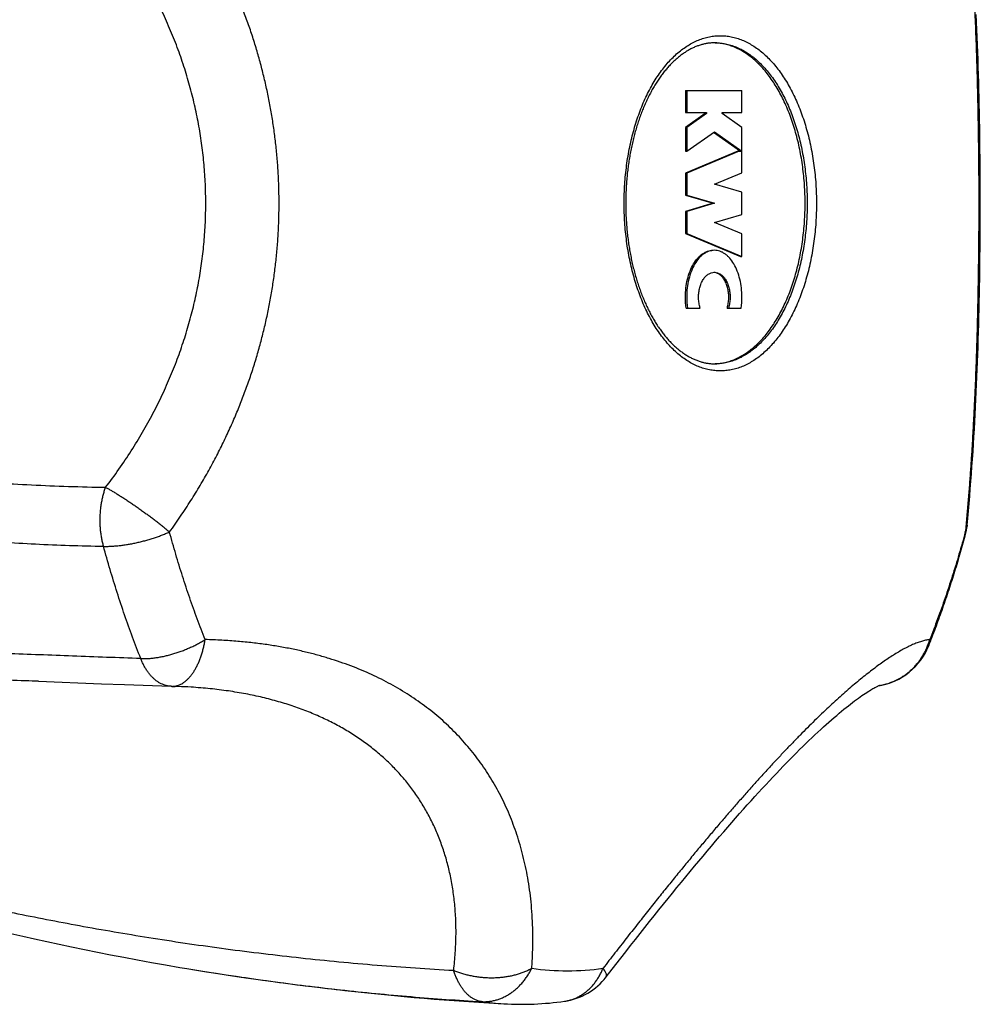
# Model space of a CAD drawing. Header units: millimetres. Extents: x 117 to 1320, y -43 to 1845.
# Tile 39 of 106: x 912 to 942, y 404 to 434. Entities that reach past the tile are written whole.
import ezdxf

# ---------------------------------------------------------------- set-up
doc = ezdxf.new("R2010")
doc.units = ezdxf.units.MM
doc.header["$LTSCALE"] = 65.395
doc.layers.get('0').update_dxf_attribs({"linetype": 'CONTINUOUS'})

msp = doc.modelspace()

# ---------------------------------------------------------------- linework, layer by layer
at = {"color": 7, "linetype": 'Continuous'}
for p, q in [((932.851, 432.142), (932.851, 431.457)), ((932.851, 432.142), (934.613, 432.142)), ((932.892, 432.142), (932.892, 431.457)), ((934.613, 431.457), (934.613, 432.142)), ((932.851, 431.457), (933.507, 431.457)), ((933.466, 431.424), (932.851, 430.995)), ((933.507, 431.424), (932.892, 430.995)), ((933.466, 431.457), (933.466, 431.424)), ((933.466, 431.424), (933.507, 431.424)), ((933.507, 431.457), (933.507, 431.424)), ((933.999, 431.424), (933.999, 431.457)), ((933.999, 431.457), (934.613, 431.457)), ((934.613, 430.995), (933.999, 431.424)), ((932.851, 430.995), (932.851, 430.257)), ((932.851, 430.995), (932.892, 430.995)), ((932.892, 430.995), (932.892, 430.257)), ((934.613, 430.257), (934.613, 430.995)), ((932.892, 430.257), (933.753, 430.857)), ((933.732, 430.842), (934.572, 430.257)), ((933.753, 430.857), (934.613, 430.257)), ((932.851, 430.257), (932.892, 430.257)), ((934.486, 430.252), (932.851, 429.571)), ((934.527, 430.252), (932.892, 429.571)), ((934.486, 430.252), (934.613, 430.252)), ((934.572, 430.257), (934.613, 430.257)), ((934.613, 429.582), (934.613, 430.252)), ((932.851, 429.571), (932.851, 428.885)), ((932.851, 429.571), (932.892, 429.571)), ((932.892, 429.571), (932.892, 428.885)), ((933.758, 429.227), (934.613, 429.582)), ((934.613, 428.971), (933.758, 429.227)), ((932.851, 428.885), (933.712, 428.628)), ((932.851, 428.885), (932.892, 428.885)), ((932.892, 428.885), (933.753, 428.628)), ((934.613, 428.285), (934.613, 428.971)), ((933.712, 428.628), (932.851, 428.371)), ((933.753, 428.628), (932.892, 428.371)), ((933.712, 428.628), (933.753, 428.628)), ((932.851, 428.371), (932.851, 427.685)), ((932.851, 428.371), (932.892, 428.371)), ((932.892, 428.371), (932.892, 427.685)), ((933.758, 428.03), (934.613, 428.285)), ((934.613, 427.674), (933.758, 428.03)), ((932.851, 427.685), (934.572, 426.969)), ((932.851, 427.685), (932.892, 427.685)), ((932.892, 427.685), (934.613, 426.969)), ((934.613, 426.969), (934.613, 427.674)), ((934.572, 426.969), (934.613, 426.969)), ((932.876, 425.364), (933.312, 425.364)), ((934.152, 425.364), (934.589, 425.364)), ((916.859, 413.582), (916.964, 413.579)), ((917.053, 413.576), (916.964, 413.579))]:
    msp.add_line(p, q, dxfattribs=at)
for points in [[(941.625, 418.605), (941.646, 418.82), (941.667, 419.049), (941.687, 419.279), (941.707, 419.508), (941.725, 419.738), (941.743, 419.969), (941.761, 420.199), (941.777, 420.43), (941.793, 420.661), (941.809, 420.893), (941.824, 421.125), (941.838, 421.356), (941.851, 421.589), (941.864, 421.821), (941.877, 422.053), (941.888, 422.286), (941.9, 422.519), (941.911, 422.752), (941.921, 422.986), (941.931, 423.219), (941.94, 423.453), (941.949, 423.687), (941.957, 423.922), (941.965, 424.156), (941.972, 424.391), (941.979, 424.625), (941.986, 424.86), (941.992, 425.095), (941.998, 425.33), (942.003, 425.565), (942.008, 425.8), (942.013, 426.035), (942.017, 426.271), (942.02, 426.506), (942.024, 426.742), (942.026, 426.977), (942.029, 427.213), (942.031, 427.449), (942.033, 427.685), (942.034, 427.921), (942.035, 428.157), (942.036, 428.393), (942.036, 428.629), (942.036, 428.865), (942.035, 429.101), (942.034, 429.337), (942.033, 429.573), (942.031, 429.809), (942.029, 430.045), (942.026, 430.28), (942.024, 430.516), (942.02, 430.752), (942.017, 430.987), (942.013, 431.222), (942.008, 431.458), (942.003, 431.693), (941.998, 431.928), (941.992, 432.163), (941.986, 432.398), (941.979, 432.632), (941.972, 432.867), (941.965, 433.102), (941.957, 433.336), (941.949, 433.57), (941.94, 433.804), (941.931, 434.038), (941.921, 434.272), (941.911, 434.505)], [(912.705, 413.739), (914.673, 413.665), (915.387, 413.638), (916.833, 413.583)], [(930.388, 404.531), (930.688, 404.92), (930.842, 405.117), (930.994, 405.312), (931.145, 405.505), (931.294, 405.696), (931.443, 405.884), (931.59, 406.071), (931.736, 406.255), (931.881, 406.437), (932.025, 406.617), (932.168, 406.794), (932.31, 406.97), (932.45, 407.143), (932.589, 407.314), (932.727, 407.483), (932.864, 407.65), (933, 407.815), (933.135, 407.977), (933.268, 408.137), (933.4, 408.295), (933.532, 408.451), (933.662, 408.605), (933.79, 408.756), (933.918, 408.905), (934.044, 409.052), (934.169, 409.196), (934.293, 409.339), (934.416, 409.479), (934.538, 409.617), (934.658, 409.752), (934.777, 409.886), (934.895, 410.017), (935.012, 410.146), (935.127, 410.272), (935.241, 410.396), (935.354, 410.518), (935.466, 410.638), (935.576, 410.756), (935.685, 410.871), (935.793, 410.984), (935.899, 411.094), (936.004, 411.202), (936.108, 411.308), (936.21, 411.412), (936.311, 411.513), (936.41, 411.612), (936.508, 411.708), (936.605, 411.802), (936.7, 411.894), (936.793, 411.983), (936.885, 412.07), (936.976, 412.155), (937.065, 412.237), (937.152, 412.317), (937.238, 412.394), (937.322, 412.469), (937.404, 412.541), (937.484, 412.611), (937.563, 412.679), (937.64, 412.744), (937.715, 412.806), (937.788, 412.866), (937.859, 412.924), (937.928, 412.979), (937.995, 413.031), (938.059, 413.081), (938.122, 413.129), (938.183, 413.174), (938.241, 413.216), (938.297, 413.256), (938.351, 413.294), (938.403, 413.329), (938.452, 413.362), (938.498, 413.393), (938.543, 413.421), (938.584, 413.447), (938.623, 413.471), (938.66, 413.493), (938.694, 413.512), (938.725, 413.53), (938.754, 413.545), (938.781, 413.559), (938.804, 413.571), (938.825, 413.582), (938.844, 413.59), (938.86, 413.598), (938.874, 413.604), (938.885, 413.608), (938.893, 413.612), (938.899, 413.614), (938.903, 413.615), (938.903, 413.615)], [(911.848, 405.88), (912.214, 405.797), (912.586, 405.713), (912.964, 405.63), (913.348, 405.548), (913.738, 405.465), (914.135, 405.384), (914.539, 405.302), (914.949, 405.221), (915.367, 405.141), (915.793, 405.062), (916.225, 404.983), (916.665, 404.905), (917.112, 404.828), (917.324, 404.793)]]:
    msp.add_lwpolyline(points, dxfattribs=at)
for centre, radius, start, end in [((933.712, 431.981), 1.647, 87.7631, 89.05), ((933.712, 431.977), 1.651, 87.1473, 87.7634), ((933.711, 426.16), 0.319, 81.397, 85.619), ((933.712, 425.275), 1.647, 270.9501, 272.2369), ((933.712, 425.279), 1.651, 272.2366, 272.8527), ((939.635, 418.799), 2, 344.7926, 354.423), ((938.569, 415.582), 2, 278.9486, 338.3809), ((916.909, 415.582), 2, 267.8446, 268.5905), ((932.396, 495.233), 91.687, 260.53827, 266.74854), ((928.804, 405.753), 2, 278.0582, 322.3497), ((927.739, 413.259), 9.581, 266.7527, 278.0765)]:
    msp.add_arc(centre, radius, start, end, dxfattribs=at)
at = {"color": 9, "linetype": 'Continuous'}
for centre, radius, start, end in [((938.577, 415.506), 1.924, 279.0729, 279.7931), ((929.18, 412.642), 7.921, 261.9293, 269.9844), ((929.177, 412.624), 7.903, 270.0066, 278.0797), ((927.667, 411.969), 8.289, 261.929, 266.7383)]:
    msp.add_arc(centre, radius, start, end, dxfattribs=at)
for points, knots in [([(914.731, 439.312), (914.024, 439.298), (912.622, 439.25), (910.55, 439.112), (908.541, 438.914), (906.616, 438.657), (904.795, 438.349), (903.092, 437.997), (901.517, 437.608), (900.077, 437.193), (898.774, 436.759), (897.605, 436.315), (896.569, 435.87), (895.66, 435.433), (894.87, 435.01), (894.185, 434.604), (893.59, 434.215), (893.072, 433.844), (892.619, 433.488), (892.224, 433.148), (891.877, 432.823), (891.574, 432.511), (891.308, 432.212), (891.075, 431.926), (890.871, 431.651), (890.693, 431.386), (890.539, 431.13), (890.404, 430.884), (890.287, 430.645), (890.187, 430.414), (890.102, 430.189), (890.03, 429.97), (889.97, 429.755), (889.922, 429.544), (889.884, 429.337), (889.856, 429.133), (889.838, 428.93), (889.829, 428.729), (889.829, 428.528), (889.838, 428.326), (889.856, 428.124), (889.884, 427.919), (889.922, 427.712), (889.97, 427.501), (890.03, 427.287), (890.102, 427.067), (890.187, 426.843), (890.287, 426.611), (890.404, 426.373), (890.539, 426.126), (890.693, 425.871), (890.871, 425.606), (891.075, 425.331), (891.308, 425.044), (891.574, 424.745), (891.877, 424.434), (892.224, 424.108), (892.62, 423.768), (893.072, 423.413), (893.59, 423.041), (894.185, 422.653), (894.87, 422.247), (895.66, 421.823), (896.569, 421.386), (897.605, 420.941), (898.774, 420.498), (900.077, 420.064), (901.517, 419.648), (903.092, 419.26), (904.795, 418.907), (906.616, 418.599), (908.541, 418.343), (910.55, 418.144), (912.622, 418.006), (914.024, 417.959), (914.731, 417.945)], [0, 0, 0, 0, 2.122561, 4.205318, 6.229976, 8.17795, 10.029072, 11.771095, 13.394658, 14.893453, 16.266023, 17.5144, 18.641884, 19.64815, 20.539412, 21.329896, 22.035735, 22.669856, 23.242412, 23.761621, 24.234919, 24.668048, 25.066441, 25.434281, 25.775502, 26.093516, 26.391089, 26.67107, 26.935669, 27.186954, 27.42702, 27.657359, 27.879456, 28.094969, 28.305113, 28.510985, 28.713892, 28.915131, 29.115807, 29.317042, 29.519946, 29.725823, 29.935972, 30.151478, 30.373575, 30.60392, 30.843984, 31.095266, 31.359869, 31.639848, 31.937422, 32.25544, 32.59666, 32.964507, 33.3629, 33.796033, 34.269335, 34.78855, 35.361113, 35.99524, 36.701083, 37.491585, 38.382847, 39.389098, 40.516552, 41.76493, 43.137497, 44.636289, 46.259849, 48.001867, 49.852986, 51.800955, 53.825605, 55.908356, 58.030915, 58.030915, 58.030915, 58.030915]), ([(916.786, 418.39), (916.904, 418.552), (917.13, 418.874), (917.448, 419.359), (917.741, 419.835), (918.01, 420.304), (918.257, 420.766), (918.485, 421.222), (918.695, 421.673), (918.888, 422.12), (919.065, 422.564), (919.228, 423.006), (919.378, 423.448), (919.514, 423.89), (919.638, 424.332), (919.749, 424.777), (919.848, 425.222), (919.935, 425.67), (920.01, 426.12), (920.073, 426.573), (920.123, 427.027), (920.16, 427.483), (920.186, 427.941), (920.198, 428.399), (920.198, 428.858), (920.186, 429.316), (920.16, 429.773), (920.123, 430.23), (920.073, 430.684), (920.01, 431.136), (919.935, 431.586), (919.848, 432.034), (919.749, 432.48), (919.638, 432.924), (919.514, 433.367), (919.378, 433.809), (919.228, 434.25), (919.065, 434.693), (918.888, 435.137), (918.695, 435.584), (918.485, 436.034), (918.257, 436.49), (918.01, 436.952), (917.741, 437.421), (917.448, 437.898), (917.13, 438.382), (916.904, 438.704), (916.786, 438.867)], [0, 0, 0, 0, 0.60148, 1.180522, 1.738977, 2.278802, 2.802034, 3.310783, 3.807213, 4.293331, 4.770904, 5.241749, 5.707645, 6.169755, 6.629032, 7.086491, 7.542968, 7.99895, 8.454936, 8.911428, 9.368536, 9.826192, 10.284356, 10.742929, 11.201645, 11.660218, 12.118383, 12.576039, 13.033148, 13.489639, 13.945625, 14.401607, 14.858084, 15.315541, 15.774819, 16.236929, 16.702824, 17.173668, 17.651242, 18.13736, 18.63379, 19.142538, 19.665771, 20.205596, 20.764051, 21.343095, 21.944576, 21.944576, 21.944576, 21.944576]), ([(941.569, 438.867), (941.585, 438.703), (941.615, 438.377), (941.657, 437.893), (941.695, 437.417), (941.729, 436.949), (941.76, 436.487), (941.788, 436.031), (941.813, 435.581), (941.836, 435.134), (941.857, 434.691), (941.877, 434.248), (941.894, 433.807), (941.91, 433.365), (941.924, 432.922), (941.937, 432.479), (941.948, 432.033), (941.958, 431.585), (941.966, 431.135), (941.973, 430.683), (941.979, 430.229), (941.983, 429.773), (941.986, 429.316), (941.987, 428.857), (941.987, 428.399), (941.986, 427.941), (941.983, 427.483), (941.979, 427.027), (941.973, 426.573), (941.966, 426.121), (941.958, 425.671), (941.948, 425.224), (941.937, 424.778), (941.924, 424.334), (941.91, 423.891), (941.894, 423.45), (941.877, 423.008), (941.857, 422.566), (941.836, 422.122), (941.813, 421.676), (941.788, 421.225), (941.76, 420.77), (941.729, 420.308), (941.695, 419.839), (941.657, 419.363), (941.615, 418.879), (941.585, 418.554), (941.569, 418.39)], [0, 0, 0, 0, 0.49453, 0.980402, 1.457829, 1.927302, 2.389544, 2.845508, 3.296359, 3.743238, 4.187185, 4.629378, 5.071047, 5.512893, 5.955458, 6.399375, 6.84513, 7.292874, 7.74278, 8.19503, 8.649411, 9.105525, 9.563002, 10.021403, 10.480119, 10.938521, 11.395998, 11.852113, 12.306494, 12.758743, 13.208649, 13.656393, 14.102148, 14.546065, 14.988629, 15.430475, 15.872144, 16.314337, 16.758283, 17.205163, 17.656013, 18.111977, 18.574219, 19.043692, 19.521121, 20.006993, 20.501524, 20.501524, 20.501524, 20.501524]), ([(914.795, 437.474), (914.025, 437.46), (912.504, 437.411), (910.26, 437.271), (908.096, 437.068), (906.036, 436.808), (904.1, 436.497), (902.307, 436.143), (900.671, 435.757), (899.201, 435.35), (897.9, 434.934), (896.767, 434.52), (895.789, 434.115), (894.945, 433.724), (894.219, 433.348), (893.595, 432.988), (893.058, 432.645), (892.598, 432.319), (892.205, 432.01), (891.87, 431.72), (891.585, 431.446), (891.343, 431.189), (891.139, 430.947), (890.966, 430.719), (890.819, 430.504), (890.696, 430.3), (890.592, 430.105), (890.504, 429.92), (890.432, 429.742), (890.372, 429.571), (890.325, 429.405), (890.287, 429.244), (890.258, 429.087), (890.238, 428.933), (890.227, 428.78), (890.223, 428.628), (890.227, 428.476), (890.238, 428.324), (890.258, 428.169), (890.287, 428.012), (890.325, 427.851), (890.372, 427.685), (890.432, 427.514), (890.504, 427.337), (890.592, 427.151), (890.696, 426.957), (890.819, 426.753), (890.966, 426.537), (891.139, 426.309), (891.343, 426.067), (891.585, 425.81), (891.87, 425.537), (892.205, 425.246), (892.598, 424.938), (893.058, 424.612), (893.595, 424.269), (894.219, 423.909), (894.945, 423.533), (895.789, 423.141), (896.767, 422.737), (897.901, 422.322), (899.201, 421.906), (900.671, 421.499), (902.307, 421.113), (904.1, 420.76), (906.036, 420.449), (908.097, 420.188), (910.26, 419.986), (912.504, 419.846), (914.025, 419.796), (914.795, 419.782)], [0, 0, 0, 0, 2.309172, 4.564072, 6.744261, 8.828125, 10.794137, 12.625155, 14.30829, 15.836227, 17.201356, 18.402637, 19.454734, 20.377967, 21.190465, 21.906948, 22.539988, 23.100337, 23.597303, 24.038502, 24.430984, 24.781487, 25.09637, 25.380785, 25.639864, 25.877425, 26.0966, 26.300669, 26.491905, 26.672252, 26.843924, 27.008743, 27.16801, 27.323181, 27.475812, 27.627221, 27.778628, 27.931253, 28.086427, 28.245702, 28.410522, 28.582185, 28.762537, 28.95378, 29.157843, 29.377021, 29.61459, 29.873661, 30.158077, 30.472962, 30.823464, 31.215955, 31.657167, 32.154145, 32.714502, 33.347549, 34.064037, 34.876534, 35.799762, 36.851846, 38.0531, 39.418204, 40.946145, 42.629275, 44.460288, 46.426295, 48.510155, 50.690337, 52.945233, 55.254401, 55.254401, 55.254401, 55.254401]), ([(914.795, 419.782), (914.938, 419.968), (915.213, 420.342), (915.597, 420.915), (915.95, 421.493), (916.272, 422.075), (916.563, 422.661), (916.825, 423.25), (917.058, 423.842), (917.262, 424.436), (917.437, 425.031), (917.585, 425.629), (917.706, 426.227), (917.799, 426.827), (917.866, 427.427), (917.906, 428.028), (917.919, 428.628), (917.906, 429.229), (917.866, 429.83), (917.799, 430.43), (917.706, 431.03), (917.585, 431.628), (917.437, 432.225), (917.262, 432.821), (917.058, 433.415), (916.825, 434.007), (916.563, 434.596), (916.272, 435.181), (915.95, 435.764), (915.597, 436.341), (915.213, 436.914), (914.938, 437.288), (914.795, 437.474)], [0, 0, 0, 0, 0.703262, 1.392723, 2.069294, 2.733959, 3.387755, 4.031719, 4.66687, 5.294245, 5.914849, 6.529697, 7.139759, 7.745993, 8.349356, 8.950798, 9.551276, 10.151746, 10.753162, 11.356491, 11.962692, 12.572725, 13.187545, 13.808121, 14.43547, 15.070595, 15.714534, 16.368305, 17.032945, 17.709496, 18.398943, 19.102197, 19.102197, 19.102197, 19.102197]), ([(933.939, 423.407), (933.882, 423.407), (933.767, 423.413), (933.596, 423.439), (933.427, 423.481), (933.258, 423.541), (933.093, 423.617), (932.93, 423.71), (932.77, 423.818), (932.614, 423.943), (932.463, 424.082), (932.317, 424.236), (932.176, 424.405), (932.04, 424.587), (931.911, 424.783), (931.789, 424.991), (931.673, 425.21), (931.565, 425.441), (931.465, 425.683), (931.372, 425.933), (931.288, 426.193), (931.213, 426.46), (931.146, 426.735), (931.089, 427.016), (931.041, 427.302), (931.002, 427.592), (930.973, 427.886), (930.954, 428.182), (930.944, 428.479), (930.944, 428.777), (930.954, 429.075), (930.973, 429.371), (931.002, 429.664), (931.041, 429.955), (931.089, 430.241), (931.146, 430.521), (931.213, 430.796), (931.288, 431.064), (931.372, 431.323), (931.465, 431.574), (931.565, 431.815), (931.673, 432.046), (931.789, 432.266), (931.911, 432.474), (932.04, 432.669), (932.176, 432.851), (932.317, 433.02), (932.463, 433.174), (932.614, 433.314), (932.77, 433.438), (932.93, 433.547), (933.093, 433.639), (933.258, 433.715), (933.426, 433.775), (933.596, 433.818), (933.767, 433.843), (933.882, 433.849), (933.939, 433.849)], [0, 0, 0, 0, 0.171152, 0.34344, 0.517957, 0.695726, 0.877675, 1.064617, 1.257241, 1.456104, 1.661637, 1.874145, 2.093819, 2.320745, 2.554909, 2.796209, 3.044466, 3.299423, 3.560763, 3.828105, 4.101022, 4.37904, 4.661648, 4.948303, 5.23843, 5.53143, 5.826684, 6.123557, 6.421406, 6.719581, 7.017429, 7.314303, 7.609557, 7.902557, 8.192685, 8.479342, 8.761952, 9.039971, 9.312887, 9.58023, 9.84157, 10.096529, 10.344788, 10.586093, 10.820259, 11.047186, 11.266861, 11.479367, 11.684899, 11.883763, 12.07639, 12.263339, 12.445295, 12.623072, 12.797596, 12.969893, 13.141053, 13.141053, 13.141053, 13.141053]), ([(933.939, 433.849), (933.996, 433.849), (934.111, 433.843), (934.282, 433.818), (934.451, 433.775), (934.62, 433.715), (934.785, 433.639), (934.948, 433.547), (935.108, 433.438), (935.263, 433.314), (935.415, 433.174), (935.561, 433.02), (935.702, 432.851), (935.838, 432.669), (935.967, 432.474), (936.089, 432.266), (936.205, 432.046), (936.313, 431.815), (936.413, 431.574), (936.506, 431.323), (936.59, 431.064), (936.665, 430.796), (936.731, 430.522), (936.789, 430.241), (936.837, 429.955), (936.876, 429.665), (936.905, 429.371), (936.924, 429.075), (936.934, 428.777), (936.934, 428.479), (936.924, 428.182), (936.905, 427.886), (936.876, 427.592), (936.837, 427.302), (936.789, 427.016), (936.731, 426.735), (936.665, 426.46), (936.59, 426.193), (936.506, 425.933), (936.413, 425.683), (936.313, 425.441), (936.205, 425.21), (936.089, 424.991), (935.967, 424.783), (935.838, 424.587), (935.702, 424.405), (935.561, 424.236), (935.415, 424.082), (935.264, 423.943), (935.108, 423.818), (934.948, 423.71), (934.785, 423.617), (934.62, 423.541), (934.451, 423.481), (934.282, 423.439), (934.111, 423.413), (933.996, 423.407), (933.939, 423.407)], [0, 0, 0, 0, 0.171152, 0.34344, 0.517957, 0.695726, 0.877675, 1.064617, 1.257241, 1.456104, 1.661637, 1.874145, 2.093819, 2.320745, 2.554909, 2.796209, 3.044466, 3.299423, 3.560763, 3.828105, 4.101022, 4.37904, 4.661648, 4.948303, 5.23843, 5.53143, 5.826684, 6.123557, 6.421406, 6.719581, 7.017429, 7.314303, 7.609557, 7.902557, 8.192685, 8.479342, 8.761952, 9.039971, 9.312887, 9.58023, 9.84157, 10.096529, 10.344788, 10.586093, 10.820259, 11.047186, 11.266861, 11.479367, 11.684899, 11.883763, 12.07639, 12.263339, 12.445295, 12.623072, 12.797596, 12.969893, 13.141053, 13.141053, 13.141053, 13.141053]), ([(933.776, 433.628), (933.831, 433.628), (933.94, 433.623), (934.104, 433.598), (934.267, 433.557), (934.428, 433.5), (934.587, 433.427), (934.743, 433.339), (934.895, 433.235), (935.045, 433.116), (935.189, 432.982), (935.33, 432.834), (935.465, 432.673), (935.594, 432.498), (935.718, 432.311), (935.835, 432.112), (935.946, 431.901), (936.05, 431.68), (936.146, 431.449), (936.234, 431.209), (936.315, 430.961), (936.387, 430.704), (936.45, 430.441), (936.505, 430.173), (936.551, 429.899), (936.588, 429.621), (936.616, 429.339), (936.635, 429.056), (936.644, 428.771), (936.644, 428.486), (936.635, 428.201), (936.616, 427.917), (936.588, 427.636), (936.551, 427.358), (936.505, 427.084), (936.45, 426.815), (936.387, 426.552), (936.315, 426.296), (936.234, 426.047), (936.146, 425.807), (936.05, 425.576), (935.946, 425.355), (935.835, 425.145), (935.718, 424.945), (935.594, 424.758), (935.465, 424.584), (935.33, 424.422), (935.189, 424.275), (935.045, 424.141), (934.895, 424.022), (934.743, 423.918), (934.587, 423.829), (934.428, 423.756), (934.267, 423.699), (934.104, 423.658), (933.94, 423.634), (933.831, 423.628), (933.776, 423.628)], [0, 0, 0, 0, 0.163927, 0.328936, 0.496075, 0.666325, 0.840576, 1.019607, 1.204079, 1.394525, 1.591359, 1.794874, 2.005254, 2.22258, 2.446838, 2.677932, 2.915685, 3.159856, 3.410136, 3.666166, 3.927535, 4.19379, 4.464442, 4.738968, 5.016819, 5.297422, 5.580183, 5.864495, 6.149741, 6.4353, 6.720546, 7.004858, 7.287619, 7.568222, 7.846074, 8.120601, 8.391254, 8.65751, 8.918879, 9.174909, 9.42519, 9.669361, 9.907117, 10.138212, 10.362473, 10.579799, 10.790179, 10.993693, 11.190527, 11.380975, 11.56545, 11.744487, 11.918744, 12.089, 12.256144, 12.421157, 12.585085, 12.585085, 12.585085, 12.585085]), ([(914.731, 417.944), (914.72, 417.985), (914.699, 418.07), (914.673, 418.198), (914.652, 418.33), (914.637, 418.463), (914.628, 418.598), (914.624, 418.735), (914.626, 418.871), (914.633, 419.007), (914.647, 419.142), (914.665, 419.276), (914.689, 419.407), (914.719, 419.536), (914.754, 419.661), (914.781, 419.742), (914.795, 419.782)], [0, 0, 0, 0, 0.129505, 0.260679, 0.393711, 0.528223, 0.66382, 0.800097, 0.936641, 1.073039, 1.208892, 1.34381, 1.477412, 1.609331, 1.739216, 1.866737, 1.866737, 1.866737, 1.866737]), ([(914.795, 419.782), (914.825, 419.766), (914.885, 419.732), (914.979, 419.679), (915.076, 419.621), (915.177, 419.559), (915.281, 419.493), (915.388, 419.425), (915.498, 419.353), (915.608, 419.278), (915.721, 419.201), (915.833, 419.123), (915.946, 419.042), (916.058, 418.961), (916.169, 418.879), (916.279, 418.796), (916.386, 418.713), (916.491, 418.631), (916.593, 418.55), (916.691, 418.47), (916.755, 418.416), (916.786, 418.39)], [0, 0, 0, 0, 0.101398, 0.209009, 0.322376, 0.441003, 0.564348, 0.691829, 0.822826, 0.956687, 1.092762, 1.230419, 1.369017, 1.507906, 1.646428, 1.783923, 1.919734, 2.053213, 2.183727, 2.310657, 2.433411, 2.433411, 2.433411, 2.433411]), ([(914.731, 417.944), (914.769, 417.943), (914.847, 417.942), (914.965, 417.946), (915.088, 417.954), (915.214, 417.965), (915.344, 417.981), (915.475, 418.001), (915.609, 418.025), (915.744, 418.052), (915.879, 418.084), (916.015, 418.118), (916.149, 418.156), (916.282, 418.197), (916.413, 418.241), (916.541, 418.288), (916.665, 418.337), (916.746, 418.372), (916.786, 418.39)], [0, 0, 0, 0, 0.11361, 0.23214, 0.35518, 0.482269, 0.6129, 0.746522, 0.882545, 1.020389, 1.159479, 1.299211, 1.438986, 1.578228, 1.71635, 1.852753, 1.986839, 2.118015, 2.118015, 2.118015, 2.118015]), ([(917.896, 415.038), (917.811, 415.252), (917.646, 415.684), (917.412, 416.343), (917.189, 417.014), (916.98, 417.697), (916.849, 418.158), (916.786, 418.39)], [0, 0, 0, 0, 0.690109, 1.388775, 2.09563, 2.810286, 3.532335, 3.532335, 3.532335, 3.532335]), ([(941.569, 418.39), (941.506, 418.158), (941.375, 417.697), (941.166, 417.014), (940.944, 416.343), (940.709, 415.684), (940.544, 415.252), (940.459, 415.038)], [0, 0, 0, 0, 0.722048, 1.436704, 2.14356, 2.842226, 3.532335, 3.532335, 3.532335, 3.532335]), ([(941.564, 418.275), (941.566, 418.279), (941.571, 418.3), (941.575, 418.339), (941.572, 418.373), (941.569, 418.39)], [0, 0, 0, 0, 0.0146276, 0.064228, 0.1159433, 0.1159433, 0.1159433, 0.1159433]), ([(941.625, 418.605), (941.623, 418.586), (941.617, 418.54), (941.599, 418.468), (941.58, 418.415), (941.569, 418.39)], [0, 0, 0, 0, 0.0566808, 0.1392928, 0.2231259, 0.2231259, 0.2231259, 0.2231259]), ([(915.89, 414.445), (915.801, 414.669), (915.629, 415.12), (915.384, 415.807), (915.152, 416.508), (914.933, 417.221), (914.797, 417.702), (914.731, 417.945)], [0, 0, 0, 0, 0.720879, 1.45019, 2.188051, 2.934054, 3.688316, 3.688316, 3.688316, 3.688316]), ([(915.89, 414.446), (915.927, 414.445), (916.005, 414.444), (916.123, 414.449), (916.245, 414.459), (916.37, 414.475), (916.498, 414.496), (916.628, 414.522), (916.759, 414.554), (916.891, 414.591), (917.023, 414.632), (917.154, 414.678), (917.284, 414.728), (917.413, 414.783), (917.539, 414.841), (917.662, 414.903), (917.781, 414.969), (917.858, 415.015), (917.896, 415.038)], [0, 0, 0, 0, 0.113686, 0.231878, 0.354272, 0.480508, 0.610174, 0.742805, 0.877894, 1.014939, 1.153439, 1.292858, 1.432666, 1.57235, 1.711383, 1.849229, 1.985344, 2.11919, 2.11919, 2.11919, 2.11919]), ([(916.859, 413.582), (916.879, 413.582), (916.924, 413.583), (916.992, 413.594), (917.064, 413.615), (917.135, 413.645), (917.205, 413.685), (917.274, 413.734), (917.34, 413.792), (917.405, 413.858), (917.467, 413.933), (917.526, 414.016), (917.582, 414.106), (917.635, 414.203), (917.685, 414.307), (917.731, 414.417), (917.773, 414.532), (917.811, 414.653), (917.844, 414.778), (917.873, 414.907), (917.889, 414.994), (917.896, 415.038)], [0, 0, 0, 0, 0.060349, 0.133043, 0.207425, 0.284314, 0.364402, 0.448238, 0.536225, 0.628625, 0.725591, 0.827193, 0.933407, 1.044133, 1.159195, 1.278351, 1.401308, 1.52773, 1.65724, 1.789436, 1.923888, 1.923888, 1.923888, 1.923888]), ([(928.068, 404.8), (928.079, 404.959), (928.097, 405.269), (928.105, 405.722), (928.097, 406.154), (928.074, 406.565), (928.038, 406.959), (927.989, 407.337), (927.929, 407.701), (927.857, 408.052), (927.775, 408.392), (927.683, 408.722), (927.579, 409.042), (927.466, 409.354), (927.343, 409.658), (927.209, 409.954), (927.064, 410.243), (926.909, 410.525), (926.744, 410.8), (926.568, 411.068), (926.381, 411.329), (926.184, 411.582), (925.977, 411.827), (925.759, 412.065), (925.531, 412.294), (925.294, 412.515), (925.047, 412.726), (924.791, 412.929), (924.527, 413.122), (924.254, 413.306), (923.972, 413.481), (923.682, 413.647), (923.384, 413.804), (923.077, 413.951), (922.761, 414.09), (922.435, 414.22), (922.1, 414.341), (921.753, 414.453), (921.394, 414.557), (921.022, 414.653), (920.635, 414.739), (920.231, 414.816), (919.809, 414.884), (919.367, 414.941), (918.901, 414.987), (918.408, 415.021), (918.07, 415.034), (917.896, 415.038)], [0, 0, 0, 0, 0.478313, 0.930986, 1.361283, 1.772294, 2.166736, 2.547006, 2.915149, 3.273024, 3.622216, 3.964252, 4.300378, 4.631716, 4.959371, 5.284187, 5.606925, 5.928361, 6.249037, 6.569359, 6.889765, 7.210575, 7.531938, 7.854005, 8.176926, 8.500822, 8.825787, 9.151906, 9.479417, 9.808637, 10.139844, 10.473439, 10.810078, 11.150405, 11.495115, 11.845208, 12.201739, 12.565815, 12.938873, 13.322433, 13.718183, 14.12815, 14.554497, 14.999859, 15.467152, 15.959748, 16.481236, 16.481236, 16.481236, 16.481236]), ([(940.459, 415.038), (940.417, 415.034), (940.331, 415.019), (940.2, 414.985), (940.065, 414.938), (939.925, 414.881), (939.782, 414.813), (939.634, 414.736), (939.482, 414.649), (939.326, 414.554), (939.166, 414.45), (939.001, 414.337), (938.833, 414.216), (938.659, 414.086), (938.481, 413.947), (938.298, 413.8), (938.11, 413.643), (937.917, 413.478), (937.718, 413.303), (937.515, 413.119), (937.306, 412.925), (937.092, 412.723), (936.874, 412.511), (936.651, 412.291), (936.423, 412.062), (936.192, 411.824), (935.956, 411.579), (935.717, 411.326), (935.475, 411.065), (935.23, 410.797), (934.982, 410.523), (934.73, 410.241), (934.476, 409.952), (934.219, 409.656), (933.957, 409.352), (933.692, 409.04), (933.422, 408.72), (933.148, 408.391), (932.867, 408.051), (932.58, 407.7), (932.285, 407.336), (931.981, 406.958), (931.668, 406.565), (931.343, 406.154), (931.004, 405.723), (930.651, 405.269), (930.411, 404.959), (930.288, 404.8)], [0, 0, 0, 0, 0.12676, 0.261666, 0.404655, 0.555646, 0.714547, 0.881359, 1.056072, 1.238791, 1.429649, 1.62881, 1.836559, 2.053127, 2.278751, 2.51377, 2.758413, 3.012827, 3.277224, 3.551737, 3.836276, 4.130748, 4.435046, 4.748876, 5.071862, 5.403615, 5.743755, 6.091914, 6.4477, 6.8108, 7.181147, 7.558699, 7.943466, 8.335807, 8.736188, 9.145116, 9.563435, 9.992143, 10.432312, 10.885399, 11.352975, 11.836883, 12.339224, 12.862438, 13.409339, 13.983085, 14.586938, 14.586938, 14.586938, 14.586938]), ([(938.904, 413.61), (938.915, 413.612), (938.97, 413.622), (939.069, 413.645), (939.2, 413.684), (939.327, 413.733), (939.451, 413.79), (939.571, 413.857), (939.686, 413.931), (939.795, 414.014), (939.899, 414.104), (939.996, 414.201), (940.086, 414.305), (940.169, 414.415), (940.244, 414.53), (940.311, 414.651), (940.37, 414.776), (940.42, 414.905), (940.447, 414.994), (940.459, 415.038)], [0, 0, 0, 0, 0.032387, 0.168519, 0.304768, 0.441148, 0.577659, 0.714285, 0.851027, 0.987916, 1.124976, 1.262223, 1.399663, 1.537294, 1.675112, 1.813105, 1.951264, 2.089574, 2.228025, 2.228025, 2.228025, 2.228025]), ([(940.428, 414.845), (940.436, 414.864), (940.449, 414.905), (940.459, 414.97), (940.46, 415.015), (940.459, 415.038)], [0, 0, 0, 0, 0.0622722, 0.1285929, 0.1970317, 0.1970317, 0.1970317, 0.1970317]), ([(915.89, 414.445), (915.182, 414.472), (913.789, 414.526), (911.738, 414.6), (909.774, 414.667), (907.917, 414.725), (906.184, 414.769), (904.589, 414.798), (903.139, 414.81), (901.839, 414.804), (900.687, 414.78), (899.678, 414.739), (898.806, 414.683), (898.063, 414.614), (897.437, 414.536), (896.914, 414.45), (896.477, 414.36), (896.112, 414.265), (895.808, 414.167), (895.556, 414.068), (895.35, 413.967), (895.182, 413.866), (895.047, 413.764), (894.942, 413.662), (894.861, 413.561), (894.804, 413.46), (894.766, 413.359), (894.746, 413.259), (894.741, 413.16), (894.75, 413.062), (894.772, 412.965), (894.805, 412.868), (894.849, 412.772), (894.902, 412.675), (894.965, 412.579), (895.038, 412.482), (895.119, 412.384), (895.21, 412.285), (895.31, 412.185), (895.419, 412.083), (895.539, 411.978), (895.671, 411.871), (895.814, 411.76), (895.97, 411.646), (896.139, 411.528), (896.325, 411.406), (896.527, 411.278), (896.748, 411.144), (896.99, 411.004), (897.255, 410.856), (897.546, 410.7), (897.866, 410.536), (898.218, 410.361), (898.607, 410.176), (899.037, 409.979), (899.513, 409.769), (900.042, 409.544), (900.629, 409.304), (901.285, 409.046), (902.017, 408.77), (902.838, 408.473), (903.762, 408.153), (904.805, 407.809), (905.98, 407.441), (906.904, 407.167), (907.437, 407.015), (907.532, 406.988)], [0, 0, 0, 0, 2.125071, 4.183542, 6.155614, 8.020744, 9.758186, 11.356273, 12.806786, 14.106217, 15.256124, 16.262916, 17.135633, 17.8781, 18.502458, 19.026469, 19.468299, 19.841539, 20.1572, 20.424727, 20.65202, 20.845996, 21.012602, 21.157221, 21.284755, 21.39951, 21.505391, 21.605891, 21.703825, 21.801375, 21.900342, 22.002058, 22.107568, 22.217612, 22.332599, 22.453165, 22.580182, 22.71411, 22.855409, 23.004993, 23.163935, 23.333066, 23.513337, 23.705864, 23.9122, 24.134002, 24.372723, 24.630163, 24.908938, 25.211451, 25.540283, 25.89896, 26.290897, 26.72014, 27.191446, 27.709817, 28.281634, 28.913635, 29.614439, 30.393396, 31.261786, 32.23383, 33.327516, 34.557064, 35.92595, 36.219763, 36.219763, 36.219763, 36.219763]), ([(916.833, 413.583), (916.811, 413.584), (916.761, 413.588), (916.684, 413.603), (916.603, 413.628), (916.524, 413.662), (916.446, 413.705), (916.371, 413.756), (916.299, 413.816), (916.229, 413.885), (916.163, 413.961), (916.1, 414.045), (916.041, 414.136), (915.985, 414.233), (915.935, 414.337), (915.904, 414.409), (915.89, 414.446)], [0, 0, 0, 0, 0.067834, 0.150653, 0.234667, 0.320476, 0.408609, 0.499516, 0.593558, 0.691004, 0.792027, 0.896715, 1.005077, 1.117056, 1.232529, 1.351825, 1.351825, 1.351825, 1.351825]), ([(912.705, 413.739), (912.571, 413.744), (911.727, 413.775), (910.215, 413.831), (908.219, 413.899), (906.368, 413.955), (904.68, 413.995), (903.165, 414.017), (901.828, 414.02), (900.67, 414.005), (899.684, 413.973), (898.854, 413.928), (898.159, 413.871), (897.578, 413.806), (897.097, 413.733), (896.699, 413.655), (896.373, 413.573), (896.109, 413.489), (895.897, 413.404), (895.729, 413.318), (895.599, 413.233), (895.501, 413.149), (895.429, 413.065), (895.38, 412.983), (895.349, 412.903), (895.336, 412.823), (895.336, 412.746), (895.348, 412.67), (895.37, 412.595), (895.402, 412.521), (895.442, 412.447), (895.49, 412.374), (895.546, 412.301), (895.609, 412.227), (895.681, 412.151), (895.76, 412.075), (895.849, 411.997), (895.947, 411.916), (896.055, 411.832), (896.175, 411.744), (896.309, 411.653), (896.457, 411.556), (896.622, 411.454), (896.807, 411.346), (897.014, 411.229), (897.246, 411.105), (897.509, 410.97), (897.806, 410.825), (898.143, 410.667), (898.526, 410.495), (898.964, 410.307), (899.463, 410.102), (900.032, 409.879), (900.68, 409.635), (901.417, 409.371), (902.254, 409.085), (903.205, 408.775), (904.286, 408.442), (905.514, 408.084), (906.907, 407.702), (908.475, 407.302), (910.213, 406.892), (912.11, 406.485), (914.148, 406.091), (916.307, 405.724), (918.562, 405.395), (920.886, 405.114), (923.251, 404.889), (924.839, 404.78), (925.636, 404.737)], [0, 0, 0, 0, 0.402541, 2.533593, 4.538457, 6.395151, 8.087277, 9.604145, 10.941563, 12.098025, 13.078116, 13.901436, 14.591934, 15.169997, 15.652347, 16.053431, 16.385684, 16.65975, 16.885138, 17.070222, 17.222931, 17.350016, 17.457732, 17.551589, 17.636021, 17.714943, 17.791456, 17.86765, 17.945155, 18.02528, 18.108733, 18.19609, 18.288085, 18.385457, 18.488783, 18.598825, 18.716562, 18.84314, 18.979794, 19.12783, 19.288754, 19.464809, 19.658351, 19.871596, 20.107635, 20.370377, 20.663509, 20.991994, 21.362073, 21.779991, 22.253489, 22.790447, 23.39893, 24.087391, 24.866062, 25.746423, 26.741561, 27.8665, 29.139424, 30.580136, 32.20064, 33.992231, 35.937689, 38.020535, 40.218897, 42.507162, 44.856524, 47.239877, 49.633242, 49.633242, 49.633242, 49.633242]), ([(925.636, 404.737), (925.657, 404.916), (925.69, 405.271), (925.712, 405.795), (925.705, 406.304), (925.672, 406.795), (925.612, 407.27), (925.527, 407.729), (925.417, 408.171), (925.284, 408.596), (925.127, 409.005), (924.947, 409.397), (924.745, 409.773), (924.521, 410.132), (924.275, 410.475), (924.008, 410.8), (923.72, 411.109), (923.411, 411.402), (923.08, 411.677), (922.729, 411.935), (922.357, 412.176), (921.964, 412.399), (921.55, 412.604), (921.115, 412.791), (920.658, 412.96), (920.18, 413.11), (919.68, 413.241), (919.157, 413.351), (918.613, 413.442), (918.045, 413.512), (917.523, 413.555), (917.189, 413.571), (917.053, 413.576)], [0, 0, 0, 0, 0.542764, 1.067181, 1.574681, 2.066745, 2.544841, 3.010435, 3.465029, 3.910122, 4.347241, 4.777913, 5.203694, 5.626129, 6.046778, 6.467202, 6.888964, 7.313621, 7.742691, 8.177689, 8.620082, 9.071319, 9.532825, 10.005996, 10.492206, 10.992796, 11.509101, 12.042427, 12.594061, 13.165296, 13.757427, 14.16621, 14.16621, 14.16621, 14.16621]), ([(917.324, 404.793), (917.49, 404.765), (918.362, 404.622), (919.956, 404.385), (922.118, 404.119), (924.305, 403.906), (925.771, 403.803), (926.504, 403.762)], [0, 0, 0, 0, 0.505007, 2.648752, 4.83469, 7.039446, 9.241369, 9.241369, 9.241369, 9.241369]), ([(925.636, 404.737), (925.676, 404.72), (925.757, 404.688), (925.882, 404.645), (926.011, 404.608), (926.143, 404.576), (926.278, 404.55), (926.415, 404.53), (926.553, 404.516), (926.691, 404.507), (926.83, 404.505), (926.967, 404.508), (927.104, 404.518), (927.238, 404.533), (927.369, 404.555), (927.498, 404.582), (927.622, 404.614), (927.741, 404.653), (927.856, 404.696), (927.965, 404.745), (928.034, 404.781), (928.068, 404.8)], [0, 0, 0, 0, 0.129823, 0.262002, 0.396247, 0.532223, 0.669559, 0.807851, 0.946669, 1.085568, 1.224118, 1.361926, 1.498603, 1.633768, 1.767052, 1.8981, 2.026583, 2.152204, 2.274704, 2.393867, 2.509529, 2.509529, 2.509529, 2.509529]), ([(926.504, 403.762), (926.478, 403.765), (926.425, 403.776), (926.348, 403.801), (926.272, 403.835), (926.199, 403.879), (926.127, 403.93), (926.058, 403.991), (925.992, 404.059), (925.929, 404.136), (925.87, 404.22), (925.815, 404.311), (925.763, 404.409), (925.716, 404.513), (925.673, 404.622), (925.648, 404.698), (925.636, 404.737)], [0, 0, 0, 0, 0.07986, 0.160648, 0.24334, 0.328503, 0.416611, 0.50804, 0.603067, 0.701877, 0.804571, 0.911177, 1.02165, 1.135881, 1.253706, 1.374914, 1.374914, 1.374914, 1.374914]), ([(926.504, 403.762), (926.542, 403.759), (926.619, 403.758), (926.734, 403.766), (926.848, 403.784), (926.962, 403.812), (927.074, 403.849), (927.185, 403.895), (927.293, 403.951), (927.397, 404.015), (927.499, 404.088), (927.596, 404.168), (927.689, 404.257), (927.776, 404.353), (927.859, 404.456), (927.935, 404.565), (928.005, 404.679), (928.048, 404.759), (928.068, 404.8)], [0, 0, 0, 0, 0.114385, 0.229311, 0.345061, 0.461885, 0.579991, 0.699542, 0.820654, 0.943432, 1.067959, 1.194263, 1.322344, 1.45219, 1.583745, 1.716903, 1.85152, 1.987412, 1.987412, 1.987412, 1.987412]), ([(929.085, 403.773), (929.111, 403.776), (929.174, 403.787), (929.274, 403.812), (929.382, 403.849), (929.489, 403.895), (929.591, 403.951), (929.69, 404.015), (929.785, 404.088), (929.874, 404.168), (929.959, 404.257), (930.038, 404.353), (930.11, 404.456), (930.177, 404.565), (930.236, 404.68), (930.271, 404.759), (930.288, 404.8)], [0, 0, 0, 0, 0.078405, 0.192747, 0.307592, 0.423184, 0.539737, 0.657463, 0.776561, 0.897177, 1.019431, 1.143427, 1.269221, 1.396816, 1.526167, 1.657183, 1.657183, 1.657183, 1.657183]), ([(930.388, 404.531), (930.389, 404.532), (930.394, 404.539), (930.4, 404.557), (930.4, 404.585), (930.392, 404.618), (930.377, 404.657), (930.354, 404.7), (930.324, 404.749), (930.3, 404.782), (930.288, 404.8)], [0, 0, 0, 0, 0.0038841, 0.0267988, 0.0539575, 0.0875203, 0.1285583, 0.1775443, 0.2346326, 0.2997932, 0.2997932, 0.2997932, 0.2997932])]:
    msp.add_open_spline(points, degree=3, knots=knots, dxfattribs=at)
at = {"color": 7, "linetype": 'Continuous'}
for points, knots in [([(933.776, 433.628), (933.739, 433.628), (933.665, 433.626), (933.555, 433.613), (933.446, 433.593), (933.337, 433.566), (933.23, 433.53), (933.123, 433.487), (933.018, 433.437), (932.915, 433.379), (932.813, 433.314), (932.713, 433.243), (932.614, 433.164), (932.517, 433.079), (932.422, 432.987), (932.329, 432.889), (932.238, 432.784), (932.149, 432.673), (932.062, 432.556), (931.978, 432.432), (931.897, 432.303), (931.818, 432.168), (931.742, 432.028), (931.67, 431.882), (931.6, 431.731), (931.533, 431.576), (931.47, 431.415), (931.411, 431.25), (931.355, 431.081), (931.303, 430.908), (931.254, 430.732), (931.21, 430.552), (931.169, 430.369), (931.132, 430.183), (931.1, 429.995), (931.072, 429.805), (931.048, 429.613), (931.028, 429.419), (931.013, 429.224), (931.002, 429.027), (930.995, 428.831), (930.993, 428.634), (930.995, 428.436), (931.001, 428.24), (931.012, 428.043), (931.027, 427.848), (931.047, 427.654), (931.07, 427.462), (931.098, 427.271), (931.131, 427.083), (931.167, 426.897), (931.207, 426.713), (931.252, 426.533), (931.3, 426.356), (931.352, 426.183), (931.408, 426.014), (931.468, 425.849), (931.531, 425.688), (931.597, 425.532), (931.667, 425.38), (931.74, 425.234), (931.815, 425.093), (931.894, 424.958), (931.976, 424.828), (932.06, 424.704), (932.146, 424.587), (932.235, 424.475), (932.327, 424.37), (932.42, 424.271), (932.515, 424.179), (932.612, 424.094), (932.711, 424.015), (932.812, 423.943), (932.914, 423.878), (933.018, 423.82), (933.123, 423.77), (933.229, 423.727), (933.337, 423.691), (933.446, 423.663), (933.555, 423.643), (933.665, 423.631), (933.739, 423.628), (933.776, 423.628)], [0, 0, 0, 0, 0.110633, 0.221225, 0.332253, 0.444073, 0.557084, 0.671659, 0.788041, 0.906257, 1.026819, 1.150014, 1.275955, 1.40482, 1.536921, 1.672392, 1.81108, 1.95324, 2.098971, 2.248261, 2.400866, 2.557017, 2.71666, 2.879611, 3.045731, 3.21507, 3.38751, 3.56275, 3.740743, 3.921394, 4.104533, 4.289815, 4.477225, 4.666573, 4.85762, 5.050123, 5.243952, 5.438895, 5.634697, 5.831158, 6.028078, 6.225234, 6.422404, 6.619366, 6.815898, 7.011795, 7.206865, 7.400848, 7.59353, 7.784777, 7.974355, 8.16202, 8.34758, 8.53101, 8.711983, 8.890316, 9.065904, 9.238717, 9.408445, 9.574964, 9.738315, 9.898376, 10.05495, 10.20798, 10.357686, 10.50384, 10.646416, 10.785503, 10.92137, 11.053851, 11.183078, 11.309356, 11.432869, 11.553723, 11.672201, 11.788814, 11.903591, 12.016769, 12.128723, 12.239847, 12.350498, 12.461148, 12.461148, 12.461148, 12.461148]), ([(933.794, 423.63), (933.821, 423.632), (933.903, 423.638), (934.04, 423.658), (934.203, 423.699), (934.364, 423.756), (934.522, 423.829), (934.678, 423.918), (934.831, 424.022), (934.98, 424.141), (935.125, 424.274), (935.265, 424.422), (935.401, 424.584), (935.53, 424.758), (935.654, 424.945), (935.771, 425.145), (935.882, 425.355), (935.985, 425.576), (936.082, 425.807), (936.17, 426.047), (936.25, 426.296), (936.323, 426.552), (936.386, 426.815), (936.441, 427.084), (936.487, 427.358), (936.524, 427.636), (936.552, 427.917), (936.571, 428.201), (936.58, 428.486), (936.58, 428.771), (936.571, 429.056), (936.552, 429.339), (936.524, 429.621), (936.487, 429.899), (936.441, 430.173), (936.386, 430.441), (936.323, 430.704), (936.25, 430.961), (936.17, 431.209), (936.082, 431.449), (935.985, 431.68), (935.882, 431.901), (935.771, 432.112), (935.654, 432.311), (935.53, 432.498), (935.401, 432.673), (935.265, 432.834), (935.125, 432.982), (934.98, 433.116), (934.831, 433.235), (934.678, 433.339), (934.522, 433.427), (934.364, 433.5), (934.203, 433.557), (934.04, 433.598), (933.903, 433.619), (933.821, 433.625), (933.794, 433.626)], [0, 0, 0, 0, 0.082023, 0.247032, 0.414172, 0.584422, 0.758674, 0.937705, 1.122177, 1.312623, 1.509457, 1.712973, 1.923354, 2.140681, 2.364941, 2.596036, 2.833791, 3.077961, 3.328242, 3.584272, 3.845642, 4.111899, 4.382553, 4.657081, 4.934933, 5.215536, 5.498297, 5.78261, 6.067859, 6.35342, 6.638668, 6.922981, 7.205742, 7.486345, 7.764197, 8.038726, 8.30938, 8.575636, 8.837006, 9.093036, 9.343317, 9.587488, 9.825243, 10.056337, 10.280597, 10.497924, 10.708305, 10.911821, 11.108655, 11.299101, 11.483573, 11.662605, 11.836856, 12.007107, 12.174246, 12.339255, 12.421278, 12.421278, 12.421278, 12.421278]), ([(932.876, 425.364), (932.859, 425.478), (932.845, 425.688), (932.862, 425.99), (932.91, 426.262), (932.989, 426.513), (933.094, 426.735), (933.205, 426.892), (933.304, 426.993), (933.38, 427.055), (933.46, 427.103), (933.542, 427.138), (933.627, 427.16), (933.684, 427.165), (933.712, 427.165)], [0, 0, 0, 0, 0.344135, 0.628875, 0.906583, 1.170716, 1.416112, 1.639308, 1.742522, 1.840325, 1.933254, 2.022213, 2.108336, 2.192952, 2.192952, 2.192952, 2.192952]), ([(933.753, 427.165), (933.725, 427.165), (933.668, 427.16), (933.583, 427.138), (933.501, 427.103), (933.421, 427.055), (933.345, 426.993), (933.245, 426.892), (933.135, 426.735), (933.03, 426.513), (932.951, 426.262), (932.903, 425.99), (932.886, 425.688), (932.9, 425.478), (932.917, 425.364)], [0, 0, 0, 0, 0.084616, 0.170739, 0.259699, 0.352627, 0.450431, 0.553645, 0.776841, 1.022236, 1.286369, 1.564078, 1.848817, 2.192952, 2.192952, 2.192952, 2.192952]), ([(934.589, 425.364), (934.605, 425.478), (934.62, 425.688), (934.602, 425.99), (934.554, 426.262), (934.476, 426.513), (934.371, 426.735), (934.26, 426.892), (934.161, 426.993), (934.085, 427.055), (934.005, 427.103), (933.922, 427.138), (933.838, 427.16), (933.781, 427.165), (933.753, 427.165)], [0, 0, 0, 0, 0.344135, 0.628875, 0.906583, 1.170716, 1.416112, 1.639308, 1.742522, 1.840325, 1.933254, 2.022213, 2.108336, 2.192952, 2.192952, 2.192952, 2.192952]), ([(933.313, 425.364), (933.307, 425.38), (933.289, 425.443), (933.267, 425.558), (933.258, 425.708), (933.267, 425.857), (933.295, 426.001), (933.34, 426.135), (933.4, 426.252), (933.474, 426.349), (933.56, 426.422), (933.654, 426.468), (933.72, 426.479), (933.753, 426.479)], [0, 0, 0, 0, 0.050052, 0.19745, 0.348237, 0.499023, 0.646421, 0.787299, 0.919235, 1.04068, 1.151628, 1.253755, 1.350809, 1.350809, 1.350809, 1.350809]), ([(933.753, 426.479), (933.785, 426.479), (933.852, 426.468), (933.946, 426.422), (934.031, 426.349), (934.105, 426.252), (934.166, 426.135), (934.211, 426.001), (934.238, 425.857), (934.248, 425.708), (934.238, 425.558), (934.216, 425.443), (934.198, 425.38), (934.193, 425.364)], [0, 0, 0, 0, 0.097054, 0.199181, 0.310128, 0.431574, 0.563509, 0.704388, 0.851785, 1.002572, 1.153359, 1.300757, 1.350809, 1.350809, 1.350809, 1.350809]), ([(934.152, 425.364), (934.157, 425.38), (934.175, 425.443), (934.197, 425.558), (934.207, 425.708), (934.197, 425.857), (934.17, 426.001), (934.125, 426.135), (934.065, 426.252), (933.99, 426.349), (933.905, 426.422), (933.825, 426.461), (933.775, 426.473), (933.759, 426.475)], [0, 0, 0, 0, 0.050052, 0.19745, 0.348237, 0.499023, 0.646421, 0.787299, 0.919235, 1.04068, 1.151628, 1.253755, 1.304115, 1.304115, 1.304115, 1.304115]), ([(940.428, 414.845), (940.501, 415.028), (940.643, 415.397), (940.846, 415.958), (941.04, 416.526), (941.225, 417.102), (941.4, 417.685), (941.511, 418.077), (941.564, 418.275)], [0, 0, 0, 0, 0.591062, 1.186968, 1.787485, 2.392434, 3.001625, 3.614867, 3.614867, 3.614867, 3.614867])]:
    msp.add_open_spline(points, degree=3, knots=knots, dxfattribs=at)

doc.saveas('drawing.dxf')
